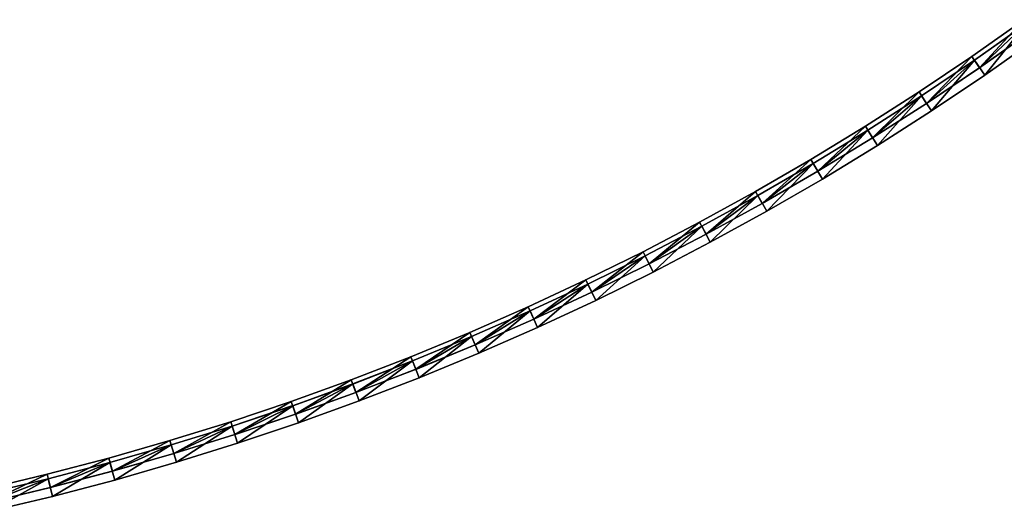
# Model space of a CAD drawing. Header units: millimetres. Extents: x -20 to 1804, y -298 to 307.
# Tile 40 of 189: x 89 to 197, y 7 to 61. Entities that reach past the tile are written whole.
import ezdxf

# ---------------------------------------------------------------- set-up
doc = ezdxf.new("R2010")
doc.units = ezdxf.units.MM
doc.header["$LTSCALE"] = 33.374815
for name, color, linetype in [('50', 7, 'CONTINUOUS'), ('51', 7, 'CONTINUOUS'), ('52', 7, 'CONTINUOUS'), ('54', 7, 'CONTINUOUS'), ('55', 7, 'CONTINUOUS'), ('56', 7, 'CONTINUOUS'), ('57', 7, 'CONTINUOUS'), ('58', 7, 'CONTINUOUS'), ('59', 7, 'CONTINUOUS'), ('60', 7, 'CONTINUOUS'), ('61', 7, 'CONTINUOUS')]:
    doc.layers.add(name, color=color, linetype=linetype)

msp = doc.modelspace()

# ---------------------------------------------------------------- linework, layer by layer
at = {"layer": '50', "color": 70, "linetype": 'Continuous', "true_color": 0x7ee600}
for points in [[(199.3, 60.76, 30.5), (194.4, 55.47, 30.5), (193.55, 56.71, 30.5), (199.3, 60.76, 30.5)], [(200.18, 59.54, 30.5), (194.4, 55.47, 30.5), (199.3, 60.76, 30.5), (200.18, 59.54, 30.5)], [(193.55, 56.71, 30.5), (188.56, 51.54, 30.5), (187.73, 52.79, 30.5), (193.55, 56.71, 30.5)], [(194.4, 55.47, 30.5), (188.56, 51.54, 30.5), (193.55, 56.71, 30.5), (194.4, 55.47, 30.5)], [(187.73, 52.79, 30.5), (182.61, 47.74, 30.5), (181.82, 49.01, 30.5), (187.73, 52.79, 30.5)], [(188.56, 51.54, 30.5), (182.61, 47.74, 30.5), (187.73, 52.79, 30.5), (188.56, 51.54, 30.5)], [(181.82, 49.01, 30.5), (176.58, 44.06, 30.5), (175.81, 45.35, 30.5), (181.82, 49.01, 30.5)], [(182.61, 47.74, 30.5), (176.58, 44.06, 30.5), (181.82, 49.01, 30.5), (182.61, 47.74, 30.5)], [(175.81, 45.35, 30.5), (170.45, 40.52, 30.5), (169.71, 41.82, 30.5), (175.81, 45.35, 30.5)], [(176.58, 44.06, 30.5), (170.45, 40.52, 30.5), (175.81, 45.35, 30.5), (176.58, 44.06, 30.5)], [(169.71, 41.82, 30.5), (164.25, 37.11, 30.5), (163.54, 38.43, 30.5), (169.71, 41.82, 30.5)], [(170.45, 40.52, 30.5), (164.25, 37.11, 30.5), (169.71, 41.82, 30.5), (170.45, 40.52, 30.5)], [(163.54, 38.43, 30.5), (157.98, 33.84, 30.5), (157.3, 35.18, 30.5), (163.54, 38.43, 30.5)], [(164.25, 37.11, 30.5), (157.98, 33.84, 30.5), (163.54, 38.43, 30.5), (164.25, 37.11, 30.5)], [(157.3, 35.18, 30.5), (151.65, 30.73, 30.5), (151, 32.08, 30.5), (157.3, 35.18, 30.5)], [(157.98, 33.84, 30.5), (151.65, 30.73, 30.5), (157.3, 35.18, 30.5), (157.98, 33.84, 30.5)], [(151, 32.08, 30.5), (145.26, 27.75, 30.5), (144.64, 29.12, 30.5), (151, 32.08, 30.5)], [(151.65, 30.73, 30.5), (145.26, 27.75, 30.5), (151, 32.08, 30.5), (151.65, 30.73, 30.5)], [(144.64, 29.12, 30.5), (138.79, 24.92, 30.5), (138.2, 26.3, 30.5), (144.64, 29.12, 30.5)], [(145.26, 27.75, 30.5), (138.79, 24.92, 30.5), (144.64, 29.12, 30.5), (145.26, 27.75, 30.5)], [(138.2, 26.3, 30.5), (132.25, 22.23, 30.5), (131.7, 23.62, 30.5), (138.2, 26.3, 30.5)], [(138.79, 24.92, 30.5), (132.25, 22.23, 30.5), (138.2, 26.3, 30.5), (138.79, 24.92, 30.5)], [(131.7, 23.62, 30.5), (125.65, 19.68, 30.5), (125.12, 21.08, 30.5), (131.7, 23.62, 30.5)], [(132.25, 22.23, 30.5), (125.65, 19.68, 30.5), (131.7, 23.62, 30.5), (132.25, 22.23, 30.5)], [(125.12, 21.08, 30.5), (118.99, 17.28, 30.5), (118.5, 18.69, 30.5), (125.12, 21.08, 30.5)], [(125.65, 19.68, 30.5), (118.99, 17.28, 30.5), (125.12, 21.08, 30.5), (125.65, 19.68, 30.5)], [(118.5, 18.69, 30.5), (112.3, 15.03, 30.5), (111.84, 16.46, 30.5), (118.5, 18.69, 30.5)], [(118.99, 17.28, 30.5), (112.3, 15.03, 30.5), (118.5, 18.69, 30.5), (118.99, 17.28, 30.5)], [(111.84, 16.46, 30.5), (105.57, 12.94, 30.5), (105.14, 14.37, 30.5), (111.84, 16.46, 30.5)], [(112.3, 15.03, 30.5), (105.57, 12.94, 30.5), (111.84, 16.46, 30.5), (112.3, 15.03, 30.5)], [(105.14, 14.37, 30.5), (98.79, 10.99, 30.5), (98.39, 12.44, 30.5), (105.14, 14.37, 30.5)], [(105.57, 12.94, 30.5), (98.79, 10.99, 30.5), (105.14, 14.37, 30.5), (105.57, 12.94, 30.5)], [(98.39, 12.44, 30.5), (91.95, 9.2, 30.5), (91.59, 10.66, 30.5), (98.39, 12.44, 30.5)], [(98.79, 10.99, 30.5), (91.95, 9.2, 30.5), (98.39, 12.44, 30.5), (98.79, 10.99, 30.5)], [(91.59, 10.66, 30.5), (85.07, 7.56, 30.5), (84.74, 9.02, 30.5), (91.59, 10.66, 30.5)], [(91.95, 9.2, 30.5), (85.07, 7.56, 30.5), (91.59, 10.66, 30.5), (91.95, 9.2, 30.5)]]:
    msp.add_3dface(points, dxfattribs=at)
at = {"layer": '51', "color": 70, "linetype": 'Continuous', "true_color": 0x7ee600}
for points in [[(199.3, 60.76, 32.5), (193.55, 56.71, 32.5), (194.4, 55.47, 32.5), (199.3, 60.76, 32.5)], [(200.18, 59.54, 32.5), (199.3, 60.76, 32.5), (194.4, 55.47, 32.5), (200.18, 59.54, 32.5)], [(193.55, 56.71, 32.5), (187.73, 52.79, 32.5), (188.56, 51.54, 32.5), (193.55, 56.71, 32.5)], [(194.4, 55.47, 32.5), (193.55, 56.71, 32.5), (188.56, 51.54, 32.5), (194.4, 55.47, 32.5)], [(187.73, 52.79, 32.5), (181.82, 49.01, 32.5), (182.61, 47.74, 32.5), (187.73, 52.79, 32.5)], [(188.56, 51.54, 32.5), (187.73, 52.79, 32.5), (182.61, 47.74, 32.5), (188.56, 51.54, 32.5)], [(181.82, 49.01, 32.5), (175.81, 45.35, 32.5), (176.58, 44.06, 32.5), (181.82, 49.01, 32.5)], [(182.61, 47.74, 32.5), (181.82, 49.01, 32.5), (176.58, 44.06, 32.5), (182.61, 47.74, 32.5)], [(175.81, 45.35, 32.5), (169.71, 41.82, 32.5), (170.45, 40.52, 32.5), (175.81, 45.35, 32.5)], [(176.58, 44.06, 32.5), (175.81, 45.35, 32.5), (170.45, 40.52, 32.5), (176.58, 44.06, 32.5)], [(169.71, 41.82, 32.5), (163.54, 38.43, 32.5), (164.25, 37.11, 32.5), (169.71, 41.82, 32.5)], [(170.45, 40.52, 32.5), (169.71, 41.82, 32.5), (164.25, 37.11, 32.5), (170.45, 40.52, 32.5)], [(163.54, 38.43, 32.5), (157.3, 35.18, 32.5), (157.98, 33.84, 32.5), (163.54, 38.43, 32.5)], [(164.25, 37.11, 32.5), (163.54, 38.43, 32.5), (157.98, 33.84, 32.5), (164.25, 37.11, 32.5)], [(157.3, 35.18, 32.5), (151, 32.08, 32.5), (151.65, 30.73, 32.5), (157.3, 35.18, 32.5)], [(157.98, 33.84, 32.5), (157.3, 35.18, 32.5), (151.65, 30.73, 32.5), (157.98, 33.84, 32.5)], [(151, 32.08, 32.5), (144.64, 29.12, 32.5), (145.26, 27.75, 32.5), (151, 32.08, 32.5)], [(151.65, 30.73, 32.5), (151, 32.08, 32.5), (145.26, 27.75, 32.5), (151.65, 30.73, 32.5)], [(144.64, 29.12, 32.5), (138.2, 26.3, 32.5), (138.79, 24.92, 32.5), (144.64, 29.12, 32.5)], [(145.26, 27.75, 32.5), (144.64, 29.12, 32.5), (138.79, 24.92, 32.5), (145.26, 27.75, 32.5)], [(138.2, 26.3, 32.5), (131.7, 23.62, 32.5), (132.25, 22.23, 32.5), (138.2, 26.3, 32.5)], [(138.79, 24.92, 32.5), (138.2, 26.3, 32.5), (132.25, 22.23, 32.5), (138.79, 24.92, 32.5)], [(131.7, 23.62, 32.5), (125.12, 21.08, 32.5), (125.65, 19.68, 32.5), (131.7, 23.62, 32.5)], [(132.25, 22.23, 32.5), (131.7, 23.62, 32.5), (125.65, 19.68, 32.5), (132.25, 22.23, 32.5)], [(125.12, 21.08, 32.5), (118.5, 18.69, 32.5), (118.99, 17.28, 32.5), (125.12, 21.08, 32.5)], [(125.65, 19.68, 32.5), (125.12, 21.08, 32.5), (118.99, 17.28, 32.5), (125.65, 19.68, 32.5)], [(118.5, 18.69, 32.5), (111.84, 16.46, 32.5), (112.3, 15.03, 32.5), (118.5, 18.69, 32.5)], [(118.99, 17.28, 32.5), (118.5, 18.69, 32.5), (112.3, 15.03, 32.5), (118.99, 17.28, 32.5)], [(111.84, 16.46, 32.5), (105.14, 14.37, 32.5), (105.57, 12.94, 32.5), (111.84, 16.46, 32.5)], [(112.3, 15.03, 32.5), (111.84, 16.46, 32.5), (105.57, 12.94, 32.5), (112.3, 15.03, 32.5)], [(105.14, 14.37, 32.5), (98.39, 12.44, 32.5), (98.79, 10.99, 32.5), (105.14, 14.37, 32.5)], [(105.57, 12.94, 32.5), (105.14, 14.37, 32.5), (98.79, 10.99, 32.5), (105.57, 12.94, 32.5)], [(98.39, 12.44, 32.5), (91.59, 10.66, 32.5), (91.95, 9.2, 32.5), (98.39, 12.44, 32.5)], [(98.79, 10.99, 32.5), (98.39, 12.44, 32.5), (91.95, 9.2, 32.5), (98.79, 10.99, 32.5)], [(91.59, 10.66, 32.5), (84.74, 9.02, 32.5), (85.07, 7.56, 32.5), (91.59, 10.66, 32.5)], [(91.95, 9.2, 32.5), (91.59, 10.66, 32.5), (85.07, 7.56, 32.5), (91.95, 9.2, 32.5)]]:
    msp.add_3dface(points, dxfattribs=at)
at = {"layer": '52', "color": 70, "linetype": 'Continuous', "true_color": 0x7ee600}
for points in [[(199.59, 60.35, 39), (194.4, 55.47, 39), (193.84, 56.29, 39), (199.59, 60.35, 39)], [(200.18, 59.54, 39), (194.4, 55.47, 39), (199.59, 60.35, 39), (200.18, 59.54, 39)], [(193.84, 56.29, 39), (188.56, 51.54, 39), (188.01, 52.38, 39), (193.84, 56.29, 39)], [(194.4, 55.47, 39), (188.56, 51.54, 39), (193.84, 56.29, 39), (194.4, 55.47, 39)], [(188.01, 52.38, 39), (182.61, 47.74, 39), (182.08, 48.59, 39), (188.01, 52.38, 39)], [(188.56, 51.54, 39), (182.61, 47.74, 39), (188.01, 52.38, 39), (188.56, 51.54, 39)], [(182.08, 48.59, 39), (176.58, 44.06, 39), (176.06, 44.92, 39), (182.08, 48.59, 39)], [(182.61, 47.74, 39), (176.58, 44.06, 39), (182.08, 48.59, 39), (182.61, 47.74, 39)], [(176.06, 44.92, 39), (170.45, 40.52, 39), (169.96, 41.39, 39), (176.06, 44.92, 39)], [(176.58, 44.06, 39), (170.45, 40.52, 39), (176.06, 44.92, 39), (176.58, 44.06, 39)], [(169.96, 41.39, 39), (164.25, 37.11, 39), (163.78, 37.99, 39), (169.96, 41.39, 39)], [(170.45, 40.52, 39), (164.25, 37.11, 39), (169.96, 41.39, 39), (170.45, 40.52, 39)], [(163.78, 37.99, 39), (157.98, 33.84, 39), (157.53, 34.74, 39), (163.78, 37.99, 39)], [(164.25, 37.11, 39), (157.98, 33.84, 39), (163.78, 37.99, 39), (164.25, 37.11, 39)], [(157.53, 34.74, 39), (151.65, 30.73, 39), (151.22, 31.63, 39), (157.53, 34.74, 39)], [(157.98, 33.84, 39), (151.65, 30.73, 39), (157.53, 34.74, 39), (157.98, 33.84, 39)], [(151.22, 31.63, 39), (145.26, 27.75, 39), (144.85, 28.67, 39), (151.22, 31.63, 39)], [(151.65, 30.73, 39), (145.26, 27.75, 39), (151.22, 31.63, 39), (151.65, 30.73, 39)], [(144.85, 28.67, 39), (138.79, 24.92, 39), (138.4, 25.84, 39), (144.85, 28.67, 39)], [(145.26, 27.75, 39), (138.79, 24.92, 39), (144.85, 28.67, 39), (145.26, 27.75, 39)], [(138.4, 25.84, 39), (132.25, 22.23, 39), (131.88, 23.16, 39), (138.4, 25.84, 39)], [(138.79, 24.92, 39), (132.25, 22.23, 39), (138.4, 25.84, 39), (138.79, 24.92, 39)], [(131.88, 23.16, 39), (125.65, 19.68, 39), (125.3, 20.62, 39), (131.88, 23.16, 39)], [(132.25, 22.23, 39), (125.65, 19.68, 39), (131.88, 23.16, 39), (132.25, 22.23, 39)], [(125.3, 20.62, 39), (118.99, 17.28, 39), (118.67, 18.22, 39), (125.3, 20.62, 39)], [(125.65, 19.68, 39), (118.99, 17.28, 39), (125.3, 20.62, 39), (125.65, 19.68, 39)], [(118.67, 18.22, 39), (112.3, 15.03, 39), (111.99, 15.98, 39), (118.67, 18.22, 39)], [(118.99, 17.28, 39), (112.3, 15.03, 39), (118.67, 18.22, 39), (118.99, 17.28, 39)], [(111.99, 15.98, 39), (105.57, 12.94, 39), (105.28, 13.9, 39), (111.99, 15.98, 39)], [(112.3, 15.03, 39), (105.57, 12.94, 39), (111.99, 15.98, 39), (112.3, 15.03, 39)], [(105.28, 13.9, 39), (98.79, 10.99, 39), (98.52, 11.96, 39), (105.28, 13.9, 39)], [(105.57, 12.94, 39), (98.79, 10.99, 39), (105.28, 13.9, 39), (105.57, 12.94, 39)], [(98.52, 11.96, 39), (91.95, 9.2, 39), (91.71, 10.17, 39), (98.52, 11.96, 39)], [(98.79, 10.99, 39), (91.95, 9.2, 39), (98.52, 11.96, 39), (98.79, 10.99, 39)], [(91.71, 10.17, 39), (85.07, 7.56, 39), (84.85, 8.53, 39), (91.71, 10.17, 39)], [(91.95, 9.2, 39), (85.07, 7.56, 39), (91.71, 10.17, 39), (91.95, 9.2, 39)]]:
    msp.add_3dface(points, dxfattribs=at)
at = {"layer": '54', "color": 70, "linetype": 'Continuous', "true_color": 0x7ee600}
for points in [[(199.59, 60.35, 59), (193.84, 56.29, 59), (194.97, 54.65, 59), (199.59, 60.35, 59)], [(200.76, 58.73, 59), (199.59, 60.35, 59), (194.97, 54.65, 59), (200.76, 58.73, 59)], [(193.84, 56.29, 59), (188.01, 52.38, 59), (189.11, 50.7, 59), (193.84, 56.29, 59)], [(194.97, 54.65, 59), (193.84, 56.29, 59), (189.11, 50.7, 59), (194.97, 54.65, 59)], [(188.01, 52.38, 59), (182.08, 48.59, 59), (183.14, 46.89, 59), (188.01, 52.38, 59)], [(189.11, 50.7, 59), (188.01, 52.38, 59), (183.14, 46.89, 59), (189.11, 50.7, 59)], [(182.08, 48.59, 59), (176.06, 44.92, 59), (177.09, 43.2, 59), (182.08, 48.59, 59)], [(183.14, 46.89, 59), (182.08, 48.59, 59), (177.09, 43.2, 59), (183.14, 46.89, 59)], [(176.06, 44.92, 59), (169.96, 41.39, 59), (170.94, 39.65, 59), (176.06, 44.92, 59)], [(177.09, 43.2, 59), (176.06, 44.92, 59), (170.94, 39.65, 59), (177.09, 43.2, 59)], [(169.96, 41.39, 59), (163.78, 37.99, 59), (164.72, 36.23, 59), (169.96, 41.39, 59)], [(170.94, 39.65, 59), (169.96, 41.39, 59), (164.72, 36.23, 59), (170.94, 39.65, 59)], [(163.78, 37.99, 59), (157.53, 34.74, 59), (158.43, 32.95, 59), (163.78, 37.99, 59)], [(164.72, 36.23, 59), (163.78, 37.99, 59), (158.43, 32.95, 59), (164.72, 36.23, 59)], [(157.53, 34.74, 59), (151.22, 31.63, 59), (152.08, 29.82, 59), (157.53, 34.74, 59)], [(158.43, 32.95, 59), (157.53, 34.74, 59), (152.08, 29.82, 59), (158.43, 32.95, 59)], [(151.22, 31.63, 59), (144.85, 28.67, 59), (145.67, 26.84, 59), (151.22, 31.63, 59)], [(152.08, 29.82, 59), (151.22, 31.63, 59), (145.67, 26.84, 59), (152.08, 29.82, 59)], [(144.85, 28.67, 59), (138.4, 25.84, 59), (139.18, 24, 59), (144.85, 28.67, 59)], [(145.67, 26.84, 59), (144.85, 28.67, 59), (139.18, 24, 59), (145.67, 26.84, 59)], [(138.4, 25.84, 59), (131.88, 23.16, 59), (132.62, 21.3, 59), (138.4, 25.84, 59)], [(139.18, 24, 59), (138.4, 25.84, 59), (132.62, 21.3, 59), (139.18, 24, 59)], [(131.88, 23.16, 59), (125.3, 20.62, 59), (126, 18.74, 59), (131.88, 23.16, 59)], [(132.62, 21.3, 59), (131.88, 23.16, 59), (126, 18.74, 59), (132.62, 21.3, 59)], [(125.3, 20.62, 59), (118.67, 18.22, 59), (119.32, 16.33, 59), (125.3, 20.62, 59)], [(126, 18.74, 59), (125.3, 20.62, 59), (119.32, 16.33, 59), (126, 18.74, 59)], [(118.67, 18.22, 59), (111.99, 15.98, 59), (112.6, 14.08, 59), (118.67, 18.22, 59)], [(119.32, 16.33, 59), (118.67, 18.22, 59), (112.6, 14.08, 59), (119.32, 16.33, 59)], [(111.99, 15.98, 59), (105.28, 13.9, 59), (105.85, 11.98, 59), (111.99, 15.98, 59)], [(112.6, 14.08, 59), (111.99, 15.98, 59), (105.85, 11.98, 59), (112.6, 14.08, 59)], [(105.28, 13.9, 59), (98.52, 11.96, 59), (99.05, 10.03, 59), (105.28, 13.9, 59)], [(105.85, 11.98, 59), (105.28, 13.9, 59), (99.05, 10.03, 59), (105.85, 11.98, 59)], [(98.52, 11.96, 59), (91.71, 10.17, 59), (92.19, 8.23, 59), (98.52, 11.96, 59)], [(99.05, 10.03, 59), (98.52, 11.96, 59), (92.19, 8.23, 59), (99.05, 10.03, 59)], [(91.71, 10.17, 59), (84.85, 8.53, 59), (85.29, 6.58, 59), (91.71, 10.17, 59)], [(92.19, 8.23, 59), (91.71, 10.17, 59), (85.29, 6.58, 59), (92.19, 8.23, 59)]]:
    msp.add_3dface(points, dxfattribs=at)
at = {"layer": '55', "color": 70, "linetype": 'Continuous', "true_color": 0x7ee600}
for points in [[(199.59, 60.35, 4), (194.97, 54.65, 4), (193.84, 56.29, 4), (199.59, 60.35, 4)], [(200.76, 58.73, 4), (194.97, 54.65, 4), (199.59, 60.35, 4), (200.76, 58.73, 4)], [(193.84, 56.29, 4), (189.11, 50.7, 4), (188.01, 52.38, 4), (193.84, 56.29, 4)], [(194.97, 54.65, 4), (189.11, 50.7, 4), (193.84, 56.29, 4), (194.97, 54.65, 4)], [(188.01, 52.38, 4), (183.14, 46.89, 4), (182.08, 48.59, 4), (188.01, 52.38, 4)], [(189.11, 50.7, 4), (183.14, 46.89, 4), (188.01, 52.38, 4), (189.11, 50.7, 4)], [(182.08, 48.59, 4), (177.09, 43.2, 4), (176.06, 44.92, 4), (182.08, 48.59, 4)], [(183.14, 46.89, 4), (177.09, 43.2, 4), (182.08, 48.59, 4), (183.14, 46.89, 4)], [(176.06, 44.92, 4), (170.94, 39.65, 4), (169.96, 41.39, 4), (176.06, 44.92, 4)], [(177.09, 43.2, 4), (170.94, 39.65, 4), (176.06, 44.92, 4), (177.09, 43.2, 4)], [(169.96, 41.39, 4), (164.72, 36.23, 4), (163.78, 37.99, 4), (169.96, 41.39, 4)], [(170.94, 39.65, 4), (164.72, 36.23, 4), (169.96, 41.39, 4), (170.94, 39.65, 4)], [(163.78, 37.99, 4), (158.43, 32.95, 4), (157.53, 34.74, 4), (163.78, 37.99, 4)], [(164.72, 36.23, 4), (158.43, 32.95, 4), (163.78, 37.99, 4), (164.72, 36.23, 4)], [(157.53, 34.74, 4), (152.08, 29.82, 4), (151.22, 31.63, 4), (157.53, 34.74, 4)], [(158.43, 32.95, 4), (152.08, 29.82, 4), (157.53, 34.74, 4), (158.43, 32.95, 4)], [(151.22, 31.63, 4), (145.67, 26.84, 4), (144.85, 28.67, 4), (151.22, 31.63, 4)], [(152.08, 29.82, 4), (145.67, 26.84, 4), (151.22, 31.63, 4), (152.08, 29.82, 4)], [(144.85, 28.67, 4), (139.18, 24, 4), (138.4, 25.84, 4), (144.85, 28.67, 4)], [(145.67, 26.84, 4), (139.18, 24, 4), (144.85, 28.67, 4), (145.67, 26.84, 4)], [(138.4, 25.84, 4), (132.62, 21.3, 4), (131.88, 23.16, 4), (138.4, 25.84, 4)], [(139.18, 24, 4), (132.62, 21.3, 4), (138.4, 25.84, 4), (139.18, 24, 4)], [(131.88, 23.16, 4), (126, 18.74, 4), (125.3, 20.62, 4), (131.88, 23.16, 4)], [(132.62, 21.3, 4), (126, 18.74, 4), (131.88, 23.16, 4), (132.62, 21.3, 4)], [(125.3, 20.62, 4), (119.32, 16.33, 4), (118.67, 18.22, 4), (125.3, 20.62, 4)], [(126, 18.74, 4), (119.32, 16.33, 4), (125.3, 20.62, 4), (126, 18.74, 4)], [(118.67, 18.22, 4), (112.6, 14.08, 4), (111.99, 15.98, 4), (118.67, 18.22, 4)], [(119.32, 16.33, 4), (112.6, 14.08, 4), (118.67, 18.22, 4), (119.32, 16.33, 4)], [(111.99, 15.98, 4), (105.85, 11.98, 4), (105.28, 13.9, 4), (111.99, 15.98, 4)], [(112.6, 14.08, 4), (105.85, 11.98, 4), (111.99, 15.98, 4), (112.6, 14.08, 4)], [(105.28, 13.9, 4), (99.05, 10.03, 4), (98.52, 11.96, 4), (105.28, 13.9, 4)], [(105.85, 11.98, 4), (99.05, 10.03, 4), (105.28, 13.9, 4), (105.85, 11.98, 4)], [(98.52, 11.96, 4), (92.19, 8.23, 4), (91.71, 10.17, 4), (98.52, 11.96, 4)], [(99.05, 10.03, 4), (92.19, 8.23, 4), (98.52, 11.96, 4), (99.05, 10.03, 4)], [(91.71, 10.17, 4), (85.29, 6.58, 4), (84.85, 8.53, 4), (91.71, 10.17, 4)], [(92.19, 8.23, 4), (85.29, 6.58, 4), (91.71, 10.17, 4), (92.19, 8.23, 4)]]:
    msp.add_3dface(points, dxfattribs=at)
at = {"layer": '56', "color": 70, "linetype": 'Continuous', "true_color": 0x7ee600}
for points in [[(199.59, 60.35, 4), (193.84, 56.29, 4), (199.61, 60.36, 24), (199.59, 60.35, 4)], [(199.61, 60.36, 24), (193.84, 56.29, 4), (193.85, 56.3, 24), (199.61, 60.36, 24)], [(193.85, 56.3, 24), (188.01, 52.38, 4), (188, 52.37, 24), (193.85, 56.3, 24)], [(193.84, 56.29, 4), (188.01, 52.38, 4), (193.85, 56.3, 24), (193.84, 56.29, 4)], [(188, 52.37, 24), (182.08, 48.59, 4), (182.07, 48.58, 24), (188, 52.37, 24)], [(188.01, 52.38, 4), (182.08, 48.59, 4), (188, 52.37, 24), (188.01, 52.38, 4)], [(182.08, 48.59, 4), (176.06, 44.92, 4), (182.07, 48.58, 24), (182.08, 48.59, 4)], [(182.07, 48.58, 24), (176.06, 44.92, 4), (176.06, 44.91, 24), (182.07, 48.58, 24)], [(176.06, 44.92, 4), (169.96, 41.39, 4), (176.06, 44.91, 24), (176.06, 44.92, 4)], [(176.06, 44.91, 24), (169.96, 41.39, 4), (169.96, 41.39, 24), (176.06, 44.91, 24)], [(169.96, 41.39, 4), (163.78, 37.99, 4), (169.96, 41.39, 24), (169.96, 41.39, 4)], [(169.96, 41.39, 24), (163.78, 37.99, 4), (163.79, 37.99, 24), (169.96, 41.39, 24)], [(163.78, 37.99, 4), (157.53, 34.74, 4), (163.79, 37.99, 24), (163.78, 37.99, 4)], [(163.79, 37.99, 24), (157.53, 34.74, 4), (157.54, 34.74, 24), (163.79, 37.99, 24)], [(157.53, 34.74, 4), (151.22, 31.63, 4), (157.54, 34.74, 24), (157.53, 34.74, 4)], [(157.54, 34.74, 24), (151.22, 31.63, 4), (151.22, 31.63, 24), (157.54, 34.74, 24)], [(151.22, 31.63, 24), (144.85, 28.67, 4), (144.84, 28.66, 24), (151.22, 31.63, 24)], [(151.22, 31.63, 4), (144.85, 28.67, 4), (151.22, 31.63, 24), (151.22, 31.63, 4)], [(144.84, 28.66, 24), (138.4, 25.84, 4), (138.39, 25.83, 24), (144.84, 28.66, 24)], [(144.85, 28.67, 4), (138.4, 25.84, 4), (144.84, 28.66, 24), (144.85, 28.67, 4)], [(138.4, 25.84, 4), (131.88, 23.16, 4), (138.39, 25.83, 24), (138.4, 25.84, 4)], [(138.39, 25.83, 24), (131.88, 23.16, 4), (131.88, 23.15, 24), (138.39, 25.83, 24)], [(131.88, 23.16, 4), (125.3, 20.62, 4), (131.88, 23.15, 24), (131.88, 23.16, 4)], [(131.88, 23.15, 24), (125.3, 20.62, 4), (125.3, 20.61, 24), (131.88, 23.15, 24)], [(125.3, 20.62, 4), (118.67, 18.22, 4), (125.3, 20.61, 24), (125.3, 20.62, 4)], [(125.3, 20.61, 24), (118.67, 18.22, 4), (118.68, 18.23, 24), (125.3, 20.61, 24)], [(118.67, 18.22, 4), (111.99, 15.98, 4), (118.68, 18.23, 24), (118.67, 18.22, 4)], [(118.68, 18.23, 24), (111.99, 15.98, 4), (112, 15.98, 24), (118.68, 18.23, 24)], [(111.99, 15.98, 4), (105.28, 13.9, 4), (112, 15.98, 24), (111.99, 15.98, 4)], [(112, 15.98, 24), (105.28, 13.9, 4), (105.28, 13.89, 24), (112, 15.98, 24)], [(105.28, 13.89, 24), (98.52, 11.96, 4), (98.51, 11.95, 24), (105.28, 13.89, 24)], [(105.28, 13.9, 4), (98.52, 11.96, 4), (105.28, 13.89, 24), (105.28, 13.9, 4)], [(98.51, 11.95, 24), (91.71, 10.17, 4), (91.7, 10.17, 24), (98.51, 11.95, 24)], [(98.52, 11.96, 4), (91.71, 10.17, 4), (98.51, 11.95, 24), (98.52, 11.96, 4)], [(91.71, 10.17, 4), (84.85, 8.53, 4), (91.7, 10.17, 24), (91.71, 10.17, 4)], [(91.7, 10.17, 24), (84.85, 8.53, 4), (84.85, 8.53, 24), (91.7, 10.17, 24)]]:
    msp.add_3dface(points, dxfattribs=at)
at = {"layer": '57', "color": 60, "linetype": 'Continuous', "true_color": 0xabff00}
for points in [[(194.4, 55.47, 30.5), (200.18, 59.54, 30.5), (194.42, 55.48, 24), (194.4, 55.47, 30.5)], [(194.42, 55.48, 24), (200.18, 59.54, 30.5), (200.19, 59.55, 24), (194.42, 55.48, 24)], [(188.55, 51.54, 24), (194.4, 55.47, 30.5), (194.42, 55.48, 24), (188.55, 51.54, 24)], [(188.56, 51.54, 30.5), (194.4, 55.47, 30.5), (188.55, 51.54, 24), (188.56, 51.54, 30.5)], [(182.61, 47.74, 30.5), (188.56, 51.54, 30.5), (182.6, 47.73, 24), (182.61, 47.74, 30.5)], [(182.6, 47.73, 24), (188.56, 51.54, 30.5), (188.55, 51.54, 24), (182.6, 47.73, 24)], [(176.58, 44.06, 30.5), (182.61, 47.74, 30.5), (176.57, 44.05, 24), (176.58, 44.06, 30.5)], [(176.57, 44.05, 24), (182.61, 47.74, 30.5), (182.6, 47.73, 24), (176.57, 44.05, 24)], [(170.45, 40.52, 30.5), (176.58, 44.06, 30.5), (170.45, 40.51, 24), (170.45, 40.52, 30.5)], [(170.45, 40.51, 24), (176.58, 44.06, 30.5), (176.57, 44.05, 24), (170.45, 40.51, 24)], [(164.25, 37.11, 30.5), (170.45, 40.52, 30.5), (164.26, 37.11, 24), (164.25, 37.11, 30.5)], [(164.26, 37.11, 24), (170.45, 40.52, 30.5), (170.45, 40.51, 24), (164.26, 37.11, 24)], [(157.98, 33.84, 30.5), (164.25, 37.11, 30.5), (157.99, 33.85, 24), (157.98, 33.84, 30.5)], [(157.99, 33.85, 24), (164.25, 37.11, 30.5), (164.26, 37.11, 24), (157.99, 33.85, 24)], [(151.65, 30.73, 30.5), (157.98, 33.84, 30.5), (151.66, 30.73, 24), (151.65, 30.73, 30.5)], [(151.66, 30.73, 24), (157.98, 33.84, 30.5), (157.99, 33.85, 24), (151.66, 30.73, 24)], [(145.26, 27.75, 30.5), (151.65, 30.73, 30.5), (145.25, 27.75, 24), (145.26, 27.75, 30.5)], [(145.25, 27.75, 24), (151.65, 30.73, 30.5), (151.66, 30.73, 24), (145.25, 27.75, 24)], [(138.79, 24.92, 30.5), (145.26, 27.75, 30.5), (138.78, 24.91, 24), (138.79, 24.92, 30.5)], [(138.78, 24.91, 24), (145.26, 27.75, 30.5), (145.25, 27.75, 24), (138.78, 24.91, 24)], [(132.25, 22.23, 30.5), (138.79, 24.92, 30.5), (132.25, 22.22, 24), (132.25, 22.23, 30.5)], [(132.25, 22.22, 24), (138.79, 24.92, 30.5), (138.78, 24.91, 24), (132.25, 22.22, 24)], [(125.65, 19.68, 30.5), (132.25, 22.23, 30.5), (125.65, 19.68, 24), (125.65, 19.68, 30.5)], [(125.65, 19.68, 24), (132.25, 22.23, 30.5), (132.25, 22.22, 24), (125.65, 19.68, 24)], [(118.99, 17.28, 30.5), (125.65, 19.68, 30.5), (119.01, 17.28, 24), (118.99, 17.28, 30.5)], [(119.01, 17.28, 24), (125.65, 19.68, 30.5), (125.65, 19.68, 24), (119.01, 17.28, 24)], [(112.3, 15.03, 30.5), (118.99, 17.28, 30.5), (112.31, 15.03, 24), (112.3, 15.03, 30.5)], [(112.31, 15.03, 24), (118.99, 17.28, 30.5), (119.01, 17.28, 24), (112.31, 15.03, 24)], [(105.57, 12.94, 30.5), (112.3, 15.03, 30.5), (105.56, 12.94, 24), (105.57, 12.94, 30.5)], [(105.56, 12.94, 24), (112.3, 15.03, 30.5), (112.31, 15.03, 24), (105.56, 12.94, 24)], [(98.79, 10.99, 30.5), (105.57, 12.94, 30.5), (98.77, 10.99, 24), (98.79, 10.99, 30.5)], [(98.77, 10.99, 24), (105.57, 12.94, 30.5), (105.56, 12.94, 24), (98.77, 10.99, 24)], [(91.95, 9.2, 30.5), (98.79, 10.99, 30.5), (91.94, 9.2, 24), (91.95, 9.2, 30.5)], [(91.94, 9.2, 24), (98.79, 10.99, 30.5), (98.77, 10.99, 24), (91.94, 9.2, 24)], [(85.07, 7.56, 30.5), (91.95, 9.2, 30.5), (85.07, 7.55, 24), (85.07, 7.56, 30.5)], [(85.07, 7.55, 24), (91.95, 9.2, 30.5), (91.94, 9.2, 24), (85.07, 7.55, 24)]]:
    msp.add_3dface(points, dxfattribs=at)
at = {"layer": '58', "color": 150, "linetype": 'Continuous', "true_color": 0x0099ff}
for points in [[(199.3, 60.76, 30.5), (193.55, 56.71, 30.5), (199.3, 60.76, 32.5), (199.3, 60.76, 30.5)], [(193.55, 56.71, 30.5), (193.55, 56.71, 32.5), (199.3, 60.76, 32.5), (193.55, 56.71, 30.5)], [(193.55, 56.71, 30.5), (187.73, 52.79, 30.5), (193.55, 56.71, 32.5), (193.55, 56.71, 30.5)], [(187.73, 52.79, 30.5), (187.73, 52.79, 32.5), (193.55, 56.71, 32.5), (187.73, 52.79, 30.5)], [(187.73, 52.79, 30.5), (181.82, 49.01, 30.5), (187.73, 52.79, 32.5), (187.73, 52.79, 30.5)], [(181.82, 49.01, 30.5), (181.82, 49.01, 32.5), (187.73, 52.79, 32.5), (181.82, 49.01, 30.5)], [(181.82, 49.01, 30.5), (175.81, 45.35, 30.5), (181.82, 49.01, 32.5), (181.82, 49.01, 30.5)], [(175.81, 45.35, 30.5), (175.81, 45.35, 32.5), (181.82, 49.01, 32.5), (175.81, 45.35, 30.5)], [(175.81, 45.35, 30.5), (169.71, 41.82, 30.5), (175.81, 45.35, 32.5), (175.81, 45.35, 30.5)], [(169.71, 41.82, 30.5), (169.71, 41.82, 32.5), (175.81, 45.35, 32.5), (169.71, 41.82, 30.5)], [(169.71, 41.82, 30.5), (163.54, 38.43, 30.5), (169.71, 41.82, 32.5), (169.71, 41.82, 30.5)], [(163.54, 38.43, 30.5), (163.54, 38.43, 32.5), (169.71, 41.82, 32.5), (163.54, 38.43, 30.5)], [(163.54, 38.43, 30.5), (157.3, 35.18, 30.5), (163.54, 38.43, 32.5), (163.54, 38.43, 30.5)], [(157.3, 35.18, 30.5), (157.3, 35.18, 32.5), (163.54, 38.43, 32.5), (157.3, 35.18, 30.5)], [(157.3, 35.18, 30.5), (151, 32.08, 30.5), (157.3, 35.18, 32.5), (157.3, 35.18, 30.5)], [(151, 32.08, 30.5), (151, 32.08, 32.5), (157.3, 35.18, 32.5), (151, 32.08, 30.5)], [(151, 32.08, 30.5), (144.64, 29.12, 30.5), (151, 32.08, 32.5), (151, 32.08, 30.5)], [(144.64, 29.12, 30.5), (144.64, 29.12, 32.5), (151, 32.08, 32.5), (144.64, 29.12, 30.5)], [(144.64, 29.12, 30.5), (138.2, 26.3, 30.5), (144.64, 29.12, 32.5), (144.64, 29.12, 30.5)], [(138.2, 26.3, 30.5), (138.2, 26.3, 32.5), (144.64, 29.12, 32.5), (138.2, 26.3, 30.5)], [(138.2, 26.3, 30.5), (131.7, 23.62, 30.5), (138.2, 26.3, 32.5), (138.2, 26.3, 30.5)], [(131.7, 23.62, 30.5), (131.7, 23.62, 32.5), (138.2, 26.3, 32.5), (131.7, 23.62, 30.5)], [(131.7, 23.62, 30.5), (125.12, 21.08, 30.5), (131.7, 23.62, 32.5), (131.7, 23.62, 30.5)], [(125.12, 21.08, 30.5), (125.12, 21.08, 32.5), (131.7, 23.62, 32.5), (125.12, 21.08, 30.5)], [(125.12, 21.08, 30.5), (118.5, 18.69, 30.5), (125.12, 21.08, 32.5), (125.12, 21.08, 30.5)], [(118.5, 18.69, 30.5), (118.5, 18.69, 32.5), (125.12, 21.08, 32.5), (118.5, 18.69, 30.5)], [(118.5, 18.69, 30.5), (111.84, 16.46, 30.5), (118.5, 18.69, 32.5), (118.5, 18.69, 30.5)], [(111.84, 16.46, 30.5), (111.84, 16.46, 32.5), (118.5, 18.69, 32.5), (111.84, 16.46, 30.5)], [(111.84, 16.46, 30.5), (105.14, 14.37, 30.5), (111.84, 16.46, 32.5), (111.84, 16.46, 30.5)], [(105.14, 14.37, 30.5), (105.14, 14.37, 32.5), (111.84, 16.46, 32.5), (105.14, 14.37, 30.5)], [(105.14, 14.37, 30.5), (98.39, 12.44, 30.5), (105.14, 14.37, 32.5), (105.14, 14.37, 30.5)], [(98.39, 12.44, 30.5), (98.39, 12.44, 32.5), (105.14, 14.37, 32.5), (98.39, 12.44, 30.5)], [(98.39, 12.44, 30.5), (91.59, 10.66, 30.5), (98.39, 12.44, 32.5), (98.39, 12.44, 30.5)], [(91.59, 10.66, 30.5), (91.59, 10.66, 32.5), (98.39, 12.44, 32.5), (91.59, 10.66, 30.5)], [(91.59, 10.66, 30.5), (84.74, 9.02, 30.5), (91.59, 10.66, 32.5), (91.59, 10.66, 30.5)], [(84.74, 9.02, 30.5), (84.74, 9.02, 32.5), (91.59, 10.66, 32.5), (84.74, 9.02, 30.5)]]:
    msp.add_3dface(points, dxfattribs=at)
at = {"layer": '59', "color": 60, "linetype": 'Continuous', "true_color": 0xabff00}
for points in [[(200.18, 59.54, 32.5), (194.4, 55.47, 32.5), (200.18, 59.54, 39), (200.18, 59.54, 32.5)], [(194.4, 55.47, 32.5), (194.4, 55.47, 39), (200.18, 59.54, 39), (194.4, 55.47, 32.5)], [(194.4, 55.47, 32.5), (188.56, 51.54, 32.5), (194.4, 55.47, 39), (194.4, 55.47, 32.5)], [(188.56, 51.54, 32.5), (188.56, 51.54, 39), (194.4, 55.47, 39), (188.56, 51.54, 32.5)], [(188.56, 51.54, 32.5), (182.61, 47.74, 32.5), (188.56, 51.54, 39), (188.56, 51.54, 32.5)], [(182.61, 47.74, 32.5), (182.61, 47.74, 39), (188.56, 51.54, 39), (182.61, 47.74, 32.5)], [(182.61, 47.74, 32.5), (176.58, 44.06, 32.5), (182.61, 47.74, 39), (182.61, 47.74, 32.5)], [(176.58, 44.06, 32.5), (176.58, 44.06, 39), (182.61, 47.74, 39), (176.58, 44.06, 32.5)], [(176.58, 44.06, 32.5), (170.45, 40.52, 32.5), (176.58, 44.06, 39), (176.58, 44.06, 32.5)], [(170.45, 40.52, 32.5), (170.45, 40.52, 39), (176.58, 44.06, 39), (170.45, 40.52, 32.5)], [(170.45, 40.52, 32.5), (164.25, 37.11, 32.5), (170.45, 40.52, 39), (170.45, 40.52, 32.5)], [(164.25, 37.11, 32.5), (164.25, 37.11, 39), (170.45, 40.52, 39), (164.25, 37.11, 32.5)], [(164.25, 37.11, 32.5), (157.98, 33.84, 32.5), (164.25, 37.11, 39), (164.25, 37.11, 32.5)], [(157.98, 33.84, 32.5), (157.98, 33.84, 39), (164.25, 37.11, 39), (157.98, 33.84, 32.5)], [(157.98, 33.84, 32.5), (151.65, 30.73, 32.5), (157.98, 33.84, 39), (157.98, 33.84, 32.5)], [(151.65, 30.73, 32.5), (151.65, 30.73, 39), (157.98, 33.84, 39), (151.65, 30.73, 32.5)], [(151.65, 30.73, 32.5), (145.26, 27.75, 32.5), (151.65, 30.73, 39), (151.65, 30.73, 32.5)], [(145.26, 27.75, 32.5), (145.26, 27.75, 39), (151.65, 30.73, 39), (145.26, 27.75, 32.5)], [(145.26, 27.75, 32.5), (138.79, 24.92, 32.5), (145.26, 27.75, 39), (145.26, 27.75, 32.5)], [(138.79, 24.92, 32.5), (138.79, 24.92, 39), (145.26, 27.75, 39), (138.79, 24.92, 32.5)], [(138.79, 24.92, 32.5), (132.25, 22.23, 32.5), (138.79, 24.92, 39), (138.79, 24.92, 32.5)], [(132.25, 22.23, 32.5), (132.25, 22.23, 39), (138.79, 24.92, 39), (132.25, 22.23, 32.5)], [(132.25, 22.23, 32.5), (125.65, 19.68, 32.5), (132.25, 22.23, 39), (132.25, 22.23, 32.5)], [(125.65, 19.68, 32.5), (125.65, 19.68, 39), (132.25, 22.23, 39), (125.65, 19.68, 32.5)], [(125.65, 19.68, 32.5), (118.99, 17.28, 32.5), (125.65, 19.68, 39), (125.65, 19.68, 32.5)], [(118.99, 17.28, 32.5), (118.99, 17.28, 39), (125.65, 19.68, 39), (118.99, 17.28, 32.5)], [(118.99, 17.28, 32.5), (112.3, 15.03, 32.5), (118.99, 17.28, 39), (118.99, 17.28, 32.5)], [(112.3, 15.03, 32.5), (112.3, 15.03, 39), (118.99, 17.28, 39), (112.3, 15.03, 32.5)], [(112.3, 15.03, 32.5), (105.57, 12.94, 32.5), (112.3, 15.03, 39), (112.3, 15.03, 32.5)], [(105.57, 12.94, 32.5), (105.57, 12.94, 39), (112.3, 15.03, 39), (105.57, 12.94, 32.5)], [(105.57, 12.94, 32.5), (98.79, 10.99, 32.5), (105.57, 12.94, 39), (105.57, 12.94, 32.5)], [(98.79, 10.99, 32.5), (98.79, 10.99, 39), (105.57, 12.94, 39), (98.79, 10.99, 32.5)], [(98.79, 10.99, 32.5), (91.95, 9.2, 32.5), (98.79, 10.99, 39), (98.79, 10.99, 32.5)], [(91.95, 9.2, 32.5), (91.95, 9.2, 39), (98.79, 10.99, 39), (91.95, 9.2, 32.5)], [(91.95, 9.2, 32.5), (85.07, 7.56, 32.5), (91.95, 9.2, 39), (91.95, 9.2, 32.5)], [(85.07, 7.56, 32.5), (85.07, 7.56, 39), (91.95, 9.2, 39), (85.07, 7.56, 32.5)]]:
    msp.add_3dface(points, dxfattribs=at)
at = {"layer": '60', "color": 70, "linetype": 'Continuous', "true_color": 0x7ee600}
for points in [[(199.59, 60.35, 39), (193.84, 56.29, 39), (199.59, 60.35, 59), (199.59, 60.35, 39)], [(193.84, 56.29, 39), (193.84, 56.29, 59), (199.59, 60.35, 59), (193.84, 56.29, 39)], [(193.84, 56.29, 39), (188.01, 52.38, 39), (193.84, 56.29, 59), (193.84, 56.29, 39)], [(188.01, 52.38, 39), (188.01, 52.38, 59), (193.84, 56.29, 59), (188.01, 52.38, 39)], [(188.01, 52.38, 39), (182.08, 48.59, 39), (188.01, 52.38, 59), (188.01, 52.38, 39)], [(182.08, 48.59, 39), (182.08, 48.59, 59), (188.01, 52.38, 59), (182.08, 48.59, 39)], [(182.08, 48.59, 39), (176.06, 44.92, 39), (182.08, 48.59, 59), (182.08, 48.59, 39)], [(176.06, 44.92, 39), (176.06, 44.92, 59), (182.08, 48.59, 59), (176.06, 44.92, 39)], [(176.06, 44.92, 39), (169.96, 41.39, 39), (176.06, 44.92, 59), (176.06, 44.92, 39)], [(169.96, 41.39, 39), (169.96, 41.39, 59), (176.06, 44.92, 59), (169.96, 41.39, 39)], [(169.96, 41.39, 39), (163.78, 37.99, 39), (169.96, 41.39, 59), (169.96, 41.39, 39)], [(163.78, 37.99, 39), (163.78, 37.99, 59), (169.96, 41.39, 59), (163.78, 37.99, 39)], [(163.78, 37.99, 39), (157.53, 34.74, 39), (163.78, 37.99, 59), (163.78, 37.99, 39)], [(157.53, 34.74, 39), (157.53, 34.74, 59), (163.78, 37.99, 59), (157.53, 34.74, 39)], [(157.53, 34.74, 39), (151.22, 31.63, 39), (157.53, 34.74, 59), (157.53, 34.74, 39)], [(151.22, 31.63, 39), (151.22, 31.63, 59), (157.53, 34.74, 59), (151.22, 31.63, 39)], [(151.22, 31.63, 39), (144.85, 28.67, 39), (151.22, 31.63, 59), (151.22, 31.63, 39)], [(144.85, 28.67, 39), (144.85, 28.67, 59), (151.22, 31.63, 59), (144.85, 28.67, 39)], [(144.85, 28.67, 39), (138.4, 25.84, 39), (144.85, 28.67, 59), (144.85, 28.67, 39)], [(138.4, 25.84, 39), (138.4, 25.84, 59), (144.85, 28.67, 59), (138.4, 25.84, 39)], [(138.4, 25.84, 39), (131.88, 23.16, 39), (138.4, 25.84, 59), (138.4, 25.84, 39)], [(131.88, 23.16, 39), (131.88, 23.16, 59), (138.4, 25.84, 59), (131.88, 23.16, 39)], [(131.88, 23.16, 39), (125.3, 20.62, 39), (131.88, 23.16, 59), (131.88, 23.16, 39)], [(125.3, 20.62, 39), (125.3, 20.62, 59), (131.88, 23.16, 59), (125.3, 20.62, 39)], [(125.3, 20.62, 39), (118.67, 18.22, 39), (125.3, 20.62, 59), (125.3, 20.62, 39)], [(118.67, 18.22, 39), (118.67, 18.22, 59), (125.3, 20.62, 59), (118.67, 18.22, 39)], [(118.67, 18.22, 39), (111.99, 15.98, 39), (118.67, 18.22, 59), (118.67, 18.22, 39)], [(111.99, 15.98, 39), (111.99, 15.98, 59), (118.67, 18.22, 59), (111.99, 15.98, 39)], [(111.99, 15.98, 39), (105.28, 13.9, 39), (111.99, 15.98, 59), (111.99, 15.98, 39)], [(105.28, 13.9, 39), (105.28, 13.9, 59), (111.99, 15.98, 59), (105.28, 13.9, 39)], [(105.28, 13.9, 39), (98.52, 11.96, 39), (105.28, 13.9, 59), (105.28, 13.9, 39)], [(98.52, 11.96, 39), (98.52, 11.96, 59), (105.28, 13.9, 59), (98.52, 11.96, 39)], [(98.52, 11.96, 39), (91.71, 10.17, 39), (98.52, 11.96, 59), (98.52, 11.96, 39)], [(91.71, 10.17, 39), (91.71, 10.17, 59), (98.52, 11.96, 59), (91.71, 10.17, 39)], [(91.71, 10.17, 39), (84.85, 8.53, 39), (91.71, 10.17, 59), (91.71, 10.17, 39)], [(84.85, 8.53, 39), (84.85, 8.53, 59), (91.71, 10.17, 59), (84.85, 8.53, 39)]]:
    msp.add_3dface(points, dxfattribs=at)
at = {"layer": '61', "color": 70, "linetype": 'Continuous', "true_color": 0x7ee600}
for points in [[(200.76, 58.73, 59), (194.97, 54.65, 59), (200.76, 58.73, 4), (200.76, 58.73, 59)], [(194.97, 54.65, 59), (194.97, 54.65, 4), (200.76, 58.73, 4), (194.97, 54.65, 59)], [(194.97, 54.65, 59), (189.11, 50.7, 59), (194.97, 54.65, 4), (194.97, 54.65, 59)], [(189.11, 50.7, 59), (189.11, 50.7, 4), (194.97, 54.65, 4), (189.11, 50.7, 59)], [(189.11, 50.7, 59), (183.14, 46.89, 59), (189.11, 50.7, 4), (189.11, 50.7, 59)], [(183.14, 46.89, 59), (183.14, 46.89, 4), (189.11, 50.7, 4), (183.14, 46.89, 59)], [(183.14, 46.89, 59), (177.09, 43.2, 59), (183.14, 46.89, 4), (183.14, 46.89, 59)], [(177.09, 43.2, 59), (177.09, 43.2, 4), (183.14, 46.89, 4), (177.09, 43.2, 59)], [(177.09, 43.2, 59), (170.94, 39.65, 59), (177.09, 43.2, 4), (177.09, 43.2, 59)], [(170.94, 39.65, 59), (170.94, 39.65, 4), (177.09, 43.2, 4), (170.94, 39.65, 59)], [(170.94, 39.65, 59), (164.72, 36.23, 59), (170.94, 39.65, 4), (170.94, 39.65, 59)], [(164.72, 36.23, 59), (164.72, 36.23, 4), (170.94, 39.65, 4), (164.72, 36.23, 59)], [(164.72, 36.23, 59), (158.43, 32.95, 59), (164.72, 36.23, 4), (164.72, 36.23, 59)], [(158.43, 32.95, 59), (158.43, 32.95, 4), (164.72, 36.23, 4), (158.43, 32.95, 59)], [(158.43, 32.95, 59), (152.08, 29.82, 59), (158.43, 32.95, 4), (158.43, 32.95, 59)], [(152.08, 29.82, 59), (152.08, 29.82, 4), (158.43, 32.95, 4), (152.08, 29.82, 59)], [(152.08, 29.82, 59), (145.67, 26.84, 59), (152.08, 29.82, 4), (152.08, 29.82, 59)], [(145.67, 26.84, 59), (145.67, 26.84, 4), (152.08, 29.82, 4), (145.67, 26.84, 59)], [(145.67, 26.84, 59), (139.18, 24, 59), (145.67, 26.84, 4), (145.67, 26.84, 59)], [(139.18, 24, 59), (139.18, 24, 4), (145.67, 26.84, 4), (139.18, 24, 59)], [(139.18, 24, 59), (132.62, 21.3, 59), (139.18, 24, 4), (139.18, 24, 59)], [(132.62, 21.3, 59), (132.62, 21.3, 4), (139.18, 24, 4), (132.62, 21.3, 59)], [(132.62, 21.3, 59), (126, 18.74, 59), (132.62, 21.3, 4), (132.62, 21.3, 59)], [(126, 18.74, 59), (126, 18.74, 4), (132.62, 21.3, 4), (126, 18.74, 59)], [(126, 18.74, 59), (119.32, 16.33, 59), (126, 18.74, 4), (126, 18.74, 59)], [(119.32, 16.33, 59), (119.32, 16.33, 4), (126, 18.74, 4), (119.32, 16.33, 59)], [(119.32, 16.33, 59), (112.6, 14.08, 59), (119.32, 16.33, 4), (119.32, 16.33, 59)], [(112.6, 14.08, 59), (112.6, 14.08, 4), (119.32, 16.33, 4), (112.6, 14.08, 59)], [(112.6, 14.08, 59), (105.85, 11.98, 59), (112.6, 14.08, 4), (112.6, 14.08, 59)], [(105.85, 11.98, 59), (105.85, 11.98, 4), (112.6, 14.08, 4), (105.85, 11.98, 59)], [(105.85, 11.98, 59), (99.05, 10.03, 59), (105.85, 11.98, 4), (105.85, 11.98, 59)], [(99.05, 10.03, 59), (99.05, 10.03, 4), (105.85, 11.98, 4), (99.05, 10.03, 59)], [(99.05, 10.03, 59), (92.19, 8.23, 59), (99.05, 10.03, 4), (99.05, 10.03, 59)], [(92.19, 8.23, 59), (92.19, 8.23, 4), (99.05, 10.03, 4), (92.19, 8.23, 59)], [(92.19, 8.23, 59), (85.29, 6.58, 59), (92.19, 8.23, 4), (92.19, 8.23, 59)], [(85.29, 6.58, 59), (85.29, 6.58, 4), (92.19, 8.23, 4), (85.29, 6.58, 59)]]:
    msp.add_3dface(points, dxfattribs=at)

doc.saveas('drawing.dxf')
